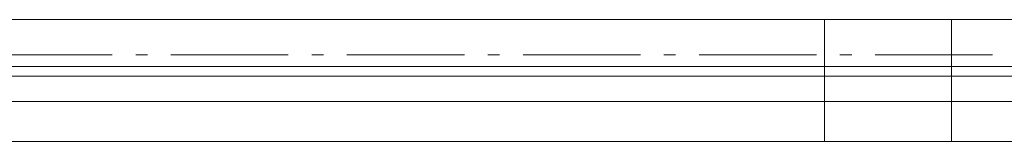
# Model space of a CAD drawing. Extents: x 16 to 1175, y 16 to 826.
# Tile 120 of 208: x 665 to 724, y 137 to 144. Entities that reach past the tile are written whole.
import ezdxf

# ---------------------------------------------------------------- set-up
doc = ezdxf.new("R2010")
doc.units = 0
doc.header["$MEASUREMENT"] = 0
doc.layers.add('Layer 1', color=7, linetype='Continuous', lineweight=0)

# ---------------------------------------------------------------- blocks, each defined once
blk = doc.blocks.new('Block_0')
at = {"layer": 'Layer 1', "color": 253, "lineweight": 9, "true_color": 0xb4b4b4}
for p, q in [((657.202, 144.336), (713.328, 144.336)), ((720.982, 144.336), (777.108, 144.336)), ((670.321, 142.205), (663.234, 142.205)), ((672.447, 142.205), (671.738, 142.205)), ((680.951, 142.205), (673.864, 142.205)), ((683.077, 142.205), (682.368, 142.205)), ((691.581, 142.205), (684.494, 142.205)), ((693.707, 142.205), (692.998, 142.205)), ((702.211, 142.205), (695.124, 142.205)), ((704.337, 142.205), (703.628, 142.205)), ((712.841, 142.205), (705.754, 142.205)), ((714.967, 142.205), (714.258, 142.205)), ((723.471, 142.205), (716.384, 142.205)), ((657.202, 141.502), (713.328, 141.502)), ((720.982, 141.502), (777.108, 141.502))]:
    blk.add_line(p, q, dxfattribs=at)
at = {"layer": 'Layer 1', "color": 18, "lineweight": 5, "true_color": 0x000000}
for p, q in [((713.328, 141.502), (713.328, 144.336)), ((720.982, 144.336), (713.328, 144.336)), ((713.328, 141.502), (713.328, 144.336)), ((720.982, 141.502), (720.982, 144.336)), ((720.982, 141.502), (720.982, 144.336)), ((713.328, 141.502), (720.982, 141.502))]:
    blk.add_line(p, q, dxfattribs=at)
at = {"layer": 'Layer 1', "color": 18, "lineweight": 13, "true_color": 0x000000}
for p, q in [((713.328, 141.502), (657.202, 141.502)), ((720.982, 141.502), (713.328, 141.502)), ((777.108, 141.502), (720.982, 141.502)), ((657.202, 136.966), (713.328, 136.966)), ((713.328, 136.966), (720.982, 136.966)), ((720.982, 136.966), (777.108, 136.966))]:
    blk.add_line(p, q, dxfattribs=at)
at = {"layer": 'Layer 1'}
for points in [[(713.328, 141.502), (657.202, 141.502), (657.202, 144.336), (713.328, 144.336), (713.328, 141.502)], [(713.328, 144.336), (720.982, 144.336), (720.982, 141.502), (713.328, 141.502), (713.328, 144.336)], [(777.108, 141.502), (720.982, 141.502), (720.982, 144.336), (777.108, 144.336), (777.108, 141.502)], [(713.328, 141.502), (713.328, 140.907), (657.202, 140.907), (657.202, 141.502), (713.328, 141.502)], [(720.982, 141.502), (720.982, 140.907), (713.328, 140.907), (713.328, 141.502), (720.982, 141.502)], [(777.108, 141.502), (777.108, 140.907), (720.982, 140.907), (720.982, 141.502), (777.108, 141.502)], [(713.328, 140.907), (713.328, 139.376), (657.202, 139.376), (657.202, 140.907), (713.328, 140.907)], [(720.982, 140.907), (720.982, 139.376), (713.328, 139.376), (713.328, 140.907), (720.982, 140.907)], [(777.108, 140.907), (777.108, 139.376), (720.982, 139.376), (720.982, 140.907), (777.108, 140.907)], [(657.202, 136.966), (657.202, 139.376), (713.328, 139.376), (713.328, 136.966), (657.202, 136.966)], [(713.328, 136.966), (713.328, 139.376), (720.982, 139.376), (720.982, 136.966), (713.328, 136.966)], [(720.982, 136.966), (720.982, 139.376), (777.108, 139.376), (777.108, 136.966), (720.982, 136.966)]]:
    blk.add_lwpolyline(points, dxfattribs=at)

msp = doc.modelspace()

# ---------------------------------------------------------------- block references
at = {"layer": 'Layer 1'}
msp.add_blockref('Block_0', (0, 0), dxfattribs=at)

doc.saveas('drawing.dxf')
